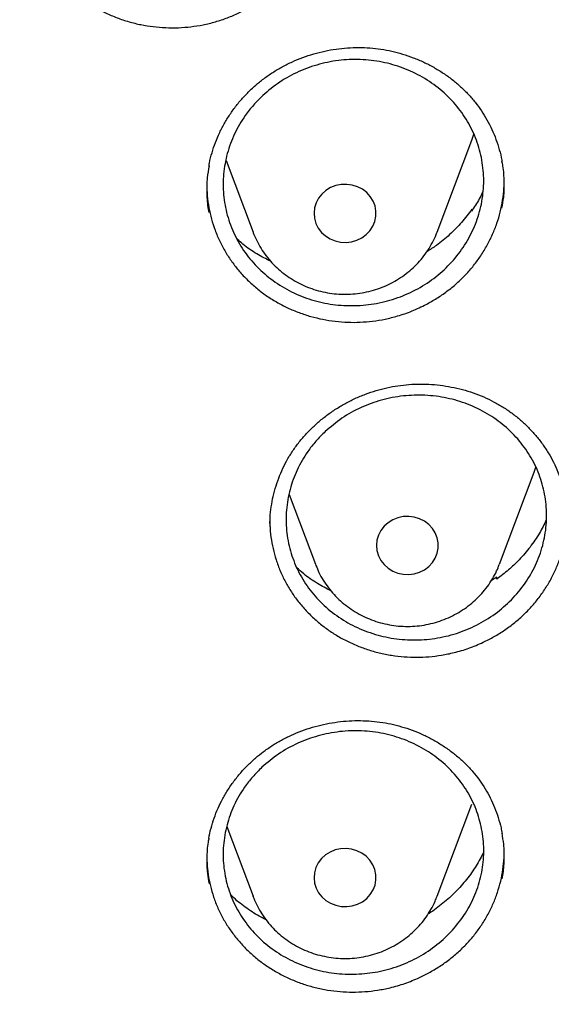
# Model space of a CAD drawing. Header units: millimetres. Extents: x 8 to 1577, y 12 to 2536.
# Tile 88 of 108: x 778 to 785, y 2127 to 2140. Entities that reach past the tile are written whole.
import ezdxf

# ---------------------------------------------------------------- set-up
doc = ezdxf.new("R2010")
doc.units = ezdxf.units.MM

msp = doc.modelspace()

# ---------------------------------------------------------------- linework, layer by layer
at = {"color": 7, "linetype": 'Continuous', "lineweight": 30}
for p, q in [((783.979, 2138.014), (784.006, 2138.091)), ((783.532, 2136.826), (783.979, 2138.014)), ((780.808, 2137.75), (781.156, 2136.826)), ((783.978, 2137.096), (783.982, 2137.122)), ((783.982, 2137.122), (783.986, 2137.108)), ((781.156, 2136.826), (781.16, 2136.815)), ((784.784, 2133.73), (784.806, 2133.793)), ((784.337, 2132.542), (784.784, 2133.73)), ((781.623, 2133.441), (781.961, 2132.542)), ((781.374, 2133.066), (781.373, 2133.043)), ((781.373, 2133.043), (781.374, 2133.022)), ((781.961, 2132.542), (781.967, 2132.525)), ((784.302, 2132.377), (784.233, 2132.334)), ((784.304, 2132.351), (784.302, 2132.377)), ((783.532, 2128.258), (783.979, 2129.447)), ((780.817, 2129.159), (781.156, 2128.258)), ((780.56, 2128.785), (780.56, 2128.763))]:
    msp.add_line(p, q, dxfattribs=at)
at = {"color": 7, "linetype": 'Continuous', "lineweight": 30, "flags": 128}
for points in [[(781.968, 2136.939), (781.998, 2136.878), (782.04, 2136.823), (782.091, 2136.776), (782.151, 2136.739), (782.217, 2136.712), (782.286, 2136.696), (782.358, 2136.692), (782.429, 2136.701), (782.497, 2136.721), (782.561, 2136.752), (782.617, 2136.794), (782.665, 2136.844), (782.703, 2136.901), (782.728, 2136.964), (782.742, 2137.03), (782.743, 2137.097), (782.731, 2137.164), (782.706, 2137.227), (782.67, 2137.285), (782.623, 2137.336), (782.568, 2137.379), (782.505, 2137.411), (782.437, 2137.432), (782.366, 2137.442), (782.294, 2137.44), (782.224, 2137.426), (782.158, 2137.4), (782.098, 2137.363), (782.045, 2137.317), (782.003, 2137.263), (781.971, 2137.203), (781.951, 2137.138), (781.944, 2137.071), (781.95, 2137.004), (781.968, 2136.939)], [(782.749, 2132.784), (782.755, 2132.717), (782.775, 2132.652), (782.806, 2132.591), (782.848, 2132.537), (782.9, 2132.49), (782.959, 2132.453), (783.025, 2132.427), (783.095, 2132.412), (783.167, 2132.409), (783.238, 2132.418), (783.306, 2132.439), (783.369, 2132.47), (783.425, 2132.512), (783.473, 2132.563), (783.509, 2132.621), (783.535, 2132.684), (783.547, 2132.75), (783.547, 2132.817), (783.535, 2132.884), (783.509, 2132.946), (783.473, 2133.004), (783.425, 2133.055), (783.369, 2133.097), (783.306, 2133.129), (783.238, 2133.15), (783.167, 2133.159), (783.095, 2133.156), (783.025, 2133.141), (782.959, 2133.114), (782.9, 2133.077), (782.848, 2133.031), (782.806, 2132.976), (782.775, 2132.916), (782.755, 2132.851), (782.749, 2132.784)], [(781.968, 2128.628), (781.95, 2128.563), (781.944, 2128.496), (781.951, 2128.429), (781.971, 2128.365), (782.003, 2128.304), (782.045, 2128.25), (782.098, 2128.204), (782.158, 2128.168), (782.224, 2128.142), (782.294, 2128.128), (782.366, 2128.125), (782.437, 2128.135), (782.505, 2128.156), (782.568, 2128.189), (782.623, 2128.231), (782.67, 2128.282), (782.706, 2128.34), (782.731, 2128.404), (782.743, 2128.47), (782.742, 2128.537), (782.728, 2128.603), (782.703, 2128.666), (782.665, 2128.723), (782.617, 2128.774), (782.561, 2128.815), (782.497, 2128.846), (782.429, 2128.867), (782.358, 2128.875), (782.286, 2128.871), (782.217, 2128.856), (782.151, 2128.829), (782.091, 2128.791), (782.04, 2128.744), (781.998, 2128.689), (781.968, 2128.628)]]:
    msp.add_lwpolyline(points, dxfattribs=at)
at = {"color": 7, "linetype": 'Continuous', "lineweight": 30}
for points, knots in [([(737.464, 2138.407), (737.467, 2138.43), (737.502, 2138.641), (737.577, 2139.037), (737.69, 2139.596), (737.816, 2140.153), (737.952, 2140.707), (738.099, 2141.259), (738.257, 2141.809), (738.425, 2142.355), (738.605, 2142.899), (738.795, 2143.439), (738.996, 2143.976), (739.207, 2144.509), (739.429, 2145.039), (739.662, 2145.564), (739.904, 2146.086), (740.157, 2146.603), (740.42, 2147.115), (740.694, 2147.623), (740.977, 2148.126), (741.27, 2148.625), (741.573, 2149.118), (741.885, 2149.605), (742.207, 2150.087), (742.539, 2150.564), (742.88, 2151.034), (743.23, 2151.499), (743.589, 2151.957), (743.957, 2152.409), (744.335, 2152.855), (744.72, 2153.294), (745.115, 2153.726), (745.518, 2154.152), (745.929, 2154.57), (746.348, 2154.981), (746.776, 2155.384), (747.211, 2155.781), (747.654, 2156.169), (748.105, 2156.55), (748.563, 2156.923), (749.029, 2157.288), (749.501, 2157.644), (749.981, 2157.993), (750.467, 2158.333), (750.96, 2158.664), (751.46, 2158.987), (751.965, 2159.301), (752.477, 2159.607), (752.995, 2159.903), (753.518, 2160.19), (754.048, 2160.469), (754.582, 2160.738), (755.122, 2160.997), (755.667, 2161.247), (756.216, 2161.488), (756.771, 2161.719), (757.329, 2161.941), (757.892, 2162.152), (758.459, 2162.354), (759.03, 2162.546), (759.605, 2162.728), (760.183, 2162.9), (760.765, 2163.062), (761.349, 2163.214), (761.937, 2163.356), (762.527, 2163.487), (763.12, 2163.609), (763.715, 2163.719), (764.312, 2163.82), (764.911, 2163.91), (765.511, 2163.99), (766.113, 2164.059), (766.717, 2164.118), (767.321, 2164.166), (767.926, 2164.204), (768.532, 2164.231), (769.139, 2164.248), (769.745, 2164.254), (770.352, 2164.25), (770.958, 2164.235), (771.564, 2164.209), (772.169, 2164.174), (772.774, 2164.127), (773.377, 2164.07), (773.98, 2164.003), (774.581, 2163.925), (775.18, 2163.837), (775.777, 2163.738), (776.373, 2163.629), (776.966, 2163.51), (777.556, 2163.38), (778.144, 2163.24), (778.729, 2163.09), (779.312, 2162.93), (779.89, 2162.76), (780.466, 2162.579), (781.037, 2162.389), (781.605, 2162.189), (782.169, 2161.979), (782.728, 2161.759), (783.283, 2161.53), (783.834, 2161.291), (784.38, 2161.042), (784.92, 2160.784), (785.456, 2160.517), (785.986, 2160.241), (786.51, 2159.955), (787.029, 2159.66), (787.542, 2159.356), (788.049, 2159.044), (788.549, 2158.722), (789.043, 2158.392), (789.531, 2158.054), (790.012, 2157.707), (790.485, 2157.352), (790.952, 2156.988), (791.412, 2156.617), (791.864, 2156.238), (792.308, 2155.85), (792.745, 2155.456), (793.174, 2155.053), (793.595, 2154.644), (794.007, 2154.227), (794.412, 2153.803), (794.808, 2153.372), (795.195, 2152.934), (795.574, 2152.49), (795.944, 2152.039), (796.304, 2151.581), (796.656, 2151.118), (796.999, 2150.648), (797.332, 2150.173), (797.656, 2149.692), (797.97, 2149.205), (798.275, 2148.713), (798.569, 2148.216), (798.854, 2147.714), (799.129, 2147.207), (799.394, 2146.695), (799.649, 2146.179), (799.894, 2145.658), (800.128, 2145.133), (800.352, 2144.604), (800.565, 2144.072), (800.768, 2143.536), (800.96, 2142.996), (801.141, 2142.453), (801.312, 2141.907), (801.472, 2141.358), (801.621, 2140.807), (801.759, 2140.253), (801.886, 2139.696), (802.002, 2139.138), (802.086, 2138.696), (802.128, 2138.44), (802.14, 2138.372)], [0, 0, 0, 0, 0.000813, 0.007373, 0.013933, 0.020493, 0.027053, 0.033613, 0.040172, 0.046732, 0.053292, 0.059852, 0.066411, 0.072971, 0.07953, 0.08609, 0.092649, 0.099209, 0.105768, 0.112327, 0.118886, 0.125445, 0.132004, 0.138563, 0.145122, 0.151681, 0.158239, 0.164798, 0.171356, 0.177915, 0.184473, 0.191032, 0.19759, 0.204148, 0.210706, 0.217264, 0.223822, 0.23038, 0.236938, 0.243495, 0.250053, 0.256611, 0.263168, 0.269726, 0.276283, 0.282841, 0.289398, 0.295955, 0.302512, 0.30907, 0.315627, 0.322184, 0.328741, 0.335298, 0.341855, 0.348412, 0.354969, 0.361525, 0.368082, 0.374639, 0.381196, 0.387752, 0.394309, 0.400866, 0.407422, 0.413979, 0.420535, 0.427092, 0.433648, 0.440205, 0.446761, 0.453318, 0.459874, 0.466431, 0.472987, 0.479544, 0.4861, 0.492656, 0.499213, 0.505769, 0.512326, 0.518882, 0.525438, 0.531995, 0.538551, 0.545108, 0.551664, 0.558221, 0.564777, 0.571333, 0.57789, 0.584446, 0.591003, 0.597559, 0.604116, 0.610672, 0.617229, 0.623786, 0.630342, 0.636899, 0.643456, 0.650012, 0.656569, 0.663126, 0.669683, 0.67624, 0.682797, 0.689353, 0.69591, 0.702467, 0.709025, 0.715582, 0.722139, 0.728696, 0.735253, 0.741811, 0.748368, 0.754926, 0.761483, 0.768041, 0.774598, 0.781156, 0.787714, 0.794272, 0.80083, 0.807388, 0.813946, 0.820504, 0.827062, 0.83362, 0.840179, 0.846737, 0.853296, 0.859854, 0.866413, 0.872971, 0.87953, 0.886089, 0.892648, 0.899207, 0.905766, 0.912325, 0.918885, 0.925444, 0.932003, 0.938563, 0.945122, 0.951682, 0.958241, 0.964801, 0.971361, 0.977921, 0.984481, 0.99104, 0.9976, 1, 1, 1, 1]), ([(778.215, 2141.261), (778.216, 2141.212), (778.219, 2141.11), (778.24, 2140.958), (778.273, 2140.808), (778.32, 2140.662), (778.379, 2140.521), (778.452, 2140.383), (778.536, 2140.252), (778.631, 2140.13), (778.737, 2140.016), (778.853, 2139.909), (778.979, 2139.813), (779.112, 2139.727), (779.252, 2139.653), (779.4, 2139.589), (779.553, 2139.538), (779.709, 2139.5), (779.868, 2139.474), (780.03, 2139.461), (780.193, 2139.461), (780.354, 2139.473), (780.513, 2139.499), (780.671, 2139.537), (780.826, 2139.588), (780.974, 2139.651), (781.116, 2139.725), (781.253, 2139.811), (781.391, 2139.915), (781.529, 2140.039), (781.614, 2140.138), (781.657, 2140.188)], [0, 0, 0, 0, 0.03273, 0.067184, 0.101639, 0.135024, 0.168408, 0.202756, 0.237103, 0.270526, 0.30395, 0.338334, 0.372717, 0.406213, 0.43971, 0.474182, 0.508654, 0.542096, 0.575538, 0.609949, 0.64436, 0.677825, 0.711292, 0.74573, 0.780168, 0.813622, 0.847077, 0.881502, 0.915927, 0.957735, 1, 1, 1, 1]), ([(781.238, 2138.762), (781.257, 2138.776), (781.312, 2138.82), (781.41, 2138.887), (781.534, 2138.96), (781.663, 2139.025), (781.799, 2139.08), (781.939, 2139.126), (782.082, 2139.163), (782.227, 2139.189), (782.374, 2139.204), (782.52, 2139.209), (782.665, 2139.203), (782.808, 2139.187), (782.949, 2139.161), (783.088, 2139.124), (783.225, 2139.077), (783.36, 2139.02), (783.489, 2138.953), (783.612, 2138.878), (783.729, 2138.794), (783.836, 2138.703), (783.935, 2138.606), (784.025, 2138.502), (784.105, 2138.391), (784.178, 2138.274), (784.241, 2138.15), (784.294, 2138.022), (784.336, 2137.889), (784.362, 2137.793), (784.369, 2137.741), (784.37, 2137.735)], [0, 0, 0, 0, 0.017838, 0.053353, 0.089077, 0.125091, 0.161347, 0.197771, 0.234277, 0.270744, 0.307065, 0.343155, 0.378944, 0.41434, 0.449793, 0.48575, 0.52211, 0.558751, 0.595531, 0.632275, 0.668811, 0.705014, 0.740789, 0.776193, 0.81184, 0.847954, 0.884413, 0.921127, 0.957993, 0.994895, 1, 1, 1, 1]), ([(781.282, 2138.588), (781.353, 2138.648), (781.495, 2138.768), (781.745, 2138.903), (782.012, 2138.998), (782.292, 2139.051), (782.577, 2139.057), (782.858, 2139.019), (783.128, 2138.936), (783.378, 2138.812), (783.602, 2138.649), (783.794, 2138.454), (783.947, 2138.229), (784.058, 2137.983), (784.123, 2137.723), (784.142, 2137.455), (784.111, 2137.187), (784.035, 2136.928), (783.912, 2136.683), (783.749, 2136.461), (783.549, 2136.267), (783.318, 2136.107), (783.061, 2135.986), (782.788, 2135.906), (782.505, 2135.872), (782.221, 2135.881), (781.943, 2135.937), (781.68, 2136.035), (781.439, 2136.175), (781.226, 2136.35), (781.048, 2136.558), (780.91, 2136.791), (780.817, 2137.043), (780.768, 2137.307), (780.769, 2137.576), (780.816, 2137.841), (780.911, 2138.096), (781.032, 2138.303), (781.159, 2138.466), (781.241, 2138.548), (781.282, 2138.588)], [0, 0, 0, 0, 0.026858, 0.053715, 0.080573, 0.107431, 0.13429, 0.161148, 0.188003, 0.214858, 0.241705, 0.268553, 0.295392, 0.322231, 0.349065, 0.375899, 0.402734, 0.429568, 0.456408, 0.483248, 0.510097, 0.536945, 0.563801, 0.590656, 0.617515, 0.644374, 0.671231, 0.698087, 0.724937, 0.751787, 0.778628, 0.80547, 0.832305, 0.85914, 0.885974, 0.912808, 0.939646, 0.966484, 0.983242, 1, 1, 1, 1]), ([(780.587, 2137.675), (780.589, 2137.689), (780.598, 2137.748), (780.626, 2137.85), (780.669, 2137.982), (780.725, 2138.111), (780.79, 2138.237), (780.866, 2138.358), (780.951, 2138.474), (781.044, 2138.582), (781.14, 2138.679), (781.208, 2138.736), (781.238, 2138.762)], [0, 0, 0, 0, 0.032941, 0.141009, 0.250021, 0.359751, 0.469925, 0.580239, 0.690296, 0.799834, 0.908646, 1, 1, 1, 1]), ([(784.369, 2137.133), (784.378, 2137.18), (784.398, 2137.293), (784.401, 2137.476), (784.392, 2137.633), (784.374, 2137.719), (784.369, 2137.739)], [0, 0, 0, 0, 0.230855, 0.565181, 0.900576, 1, 1, 1, 1]), ([(780.588, 2137.679), (780.579, 2137.629), (780.559, 2137.511), (780.557, 2137.324), (780.566, 2137.172), (780.584, 2137.091), (780.587, 2137.077)], [0, 0, 0, 0, 0.251504, 0.589716, 0.926822, 1, 1, 1, 1]), ([(780.559, 2137.446), (780.56, 2137.395), (780.563, 2137.293), (780.584, 2137.142), (780.618, 2136.994), (780.665, 2136.849), (780.725, 2136.707), (780.797, 2136.571), (780.882, 2136.442), (780.977, 2136.32), (781.084, 2136.206), (781.201, 2136.1), (781.326, 2136.006), (781.459, 2135.922), (781.601, 2135.848), (781.749, 2135.786), (781.901, 2135.736), (782.056, 2135.699), (782.217, 2135.673), (782.379, 2135.661), (782.54, 2135.662), (782.701, 2135.676), (782.862, 2135.702), (783.033, 2135.745), (783.211, 2135.805), (783.331, 2135.864), (783.391, 2135.893)], [0, 0, 0, 0, 0.040512, 0.081853, 0.122081, 0.16231, 0.203694, 0.245077, 0.285391, 0.325705, 0.367193, 0.408682, 0.448928, 0.489174, 0.530586, 0.571998, 0.612272, 0.652546, 0.693989, 0.735433, 0.775693, 0.815954, 0.857382, 0.89881, 0.94913, 1, 1, 1, 1]), ([(783.391, 2135.893), (783.437, 2135.919), (783.53, 2135.97), (783.662, 2136.062), (783.787, 2136.164), (783.902, 2136.275), (784.005, 2136.394), (784.098, 2136.52), (784.18, 2136.655), (784.25, 2136.795), (784.306, 2136.939), (784.35, 2137.086), (784.38, 2137.238), (784.397, 2137.377), (784.397, 2137.466), (784.398, 2137.502)], [0, 0, 0, 0, 0.07772, 0.155443, 0.235433, 0.315423, 0.392901, 0.470382, 0.550129, 0.629876, 0.707174, 0.784472, 0.864029, 0.943585, 1, 1, 1, 1]), ([(784.121, 2137.345), (784.107, 2137.315), (784.066, 2137.228), (784.012, 2137.148), (783.978, 2137.096)], [0, 0, 0, 0, 0.35224, 1, 1, 1, 1]), ([(783.982, 2137.122), (783.939, 2137.064), (783.851, 2136.948), (783.696, 2136.792), (783.545, 2136.665), (783.441, 2136.6), (783.399, 2136.573)], [0, 0, 0, 0, 0.2726701, 0.5461989, 0.8188681, 1, 1, 1, 1]), ([(781.16, 2136.815), (781.17, 2136.79), (781.195, 2136.73), (781.244, 2136.639), (781.307, 2136.542), (781.38, 2136.451), (781.461, 2136.367), (781.551, 2136.291), (781.647, 2136.224), (781.75, 2136.165), (781.858, 2136.116), (781.97, 2136.077), (782.086, 2136.048), (782.204, 2136.03), (782.324, 2136.022), (782.444, 2136.026), (782.563, 2136.041), (782.681, 2136.066), (782.795, 2136.102), (782.906, 2136.149), (783.011, 2136.205), (783.11, 2136.271), (783.202, 2136.345), (783.287, 2136.428), (783.363, 2136.518), (783.43, 2136.614), (783.485, 2136.716), (783.519, 2136.787), (783.531, 2136.824), (783.532, 2136.825)], [0, 0, 0, 0, 0.026442, 0.064828, 0.103249, 0.141738, 0.180304, 0.218954, 0.257691, 0.296513, 0.335418, 0.374399, 0.413449, 0.452559, 0.491719, 0.530918, 0.570143, 0.609378, 0.648611, 0.687828, 0.727015, 0.766156, 0.805239, 0.844252, 0.883183, 0.922025, 0.960774, 0.99943, 1, 1, 1, 1]), ([(781.385, 2136.449), (781.324, 2136.48), (781.198, 2136.545), (781.054, 2136.643), (780.977, 2136.713), (780.953, 2136.735)], [0, 0, 0, 0, 0.391674, 0.811772, 1, 1, 1, 1]), ([(734.948, 2136.189), (734.945, 2136.154), (734.941, 2136.083), (734.934, 2135.955), (734.926, 2135.806), (734.915, 2135.639), (734.905, 2135.455), (734.894, 2135.213), (734.882, 2134.906), (734.872, 2134.542), (734.866, 2134.159), (734.865, 2133.76), (734.87, 2133.333), (734.883, 2132.805), (734.91, 2132.185), (734.958, 2131.482), (735.021, 2130.778), (735.1, 2130.077), (735.204, 2129.319), (735.336, 2128.504), (735.503, 2127.633), (735.66, 2126.922), (735.795, 2126.366), (735.898, 2125.966), (736.002, 2125.581), (736.104, 2125.223), (736.199, 2124.901), (736.286, 2124.618), (736.364, 2124.372), (736.432, 2124.164), (736.489, 2123.993), (736.532, 2123.865), (736.566, 2123.767), (736.595, 2123.681), (736.63, 2123.582), (736.672, 2123.463), (736.726, 2123.313), (736.792, 2123.129), (736.874, 2122.91), (736.968, 2122.662), (737.077, 2122.385), (737.198, 2122.084), (737.328, 2121.77), (737.542, 2121.271), (737.844, 2120.604), (738.27, 2119.731), (738.74, 2118.841), (739.255, 2117.935), (739.785, 2117.071), (740.33, 2116.239), (740.892, 2115.436), (741.479, 2114.647), (742.048, 2113.927), (742.601, 2113.266), (743.139, 2112.652), (743.714, 2112.029), (744.25, 2111.477), (744.736, 2110.997), (745.164, 2110.59), (745.61, 2110.18), (746.071, 2109.772), (746.505, 2109.401), (746.895, 2109.079), (747.227, 2108.812), (747.532, 2108.572), (747.809, 2108.359), (748.031, 2108.191), (748.204, 2108.063), (748.333, 2107.968), (748.451, 2107.883), (748.556, 2107.807), (748.646, 2107.742), (748.718, 2107.69), (748.778, 2107.648), (748.845, 2107.601), (748.937, 2107.536), (749.066, 2107.446), (749.226, 2107.336), (749.419, 2107.204), (749.773, 2106.967), (750.287, 2106.634), (750.961, 2106.217), (751.659, 2105.807), (752.382, 2105.405), (753.13, 2105.011), (753.903, 2104.628), (754.694, 2104.259), (755.572, 2103.876), (756.529, 2103.489), (757.562, 2103.109), (758.587, 2102.766), (759.603, 2102.459), (760.609, 2102.186), (761.608, 2101.946), (762.661, 2101.722), (763.775, 2101.52), (764.951, 2101.346), (766.133, 2101.209), (767.319, 2101.11), (768.508, 2101.049), (769.699, 2101.026), (770.89, 2101.043), (772.079, 2101.097), (773.266, 2101.19), (774.45, 2101.32), (775.63, 2101.489), (776.752, 2101.686), (777.816, 2101.906), (778.822, 2102.144), (779.825, 2102.411), (780.824, 2102.707), (781.822, 2103.034), (782.825, 2103.396), (783.832, 2103.794), (784.842, 2104.229), (785.854, 2104.702), (786.873, 2105.218), (787.7, 2105.671), (788.329, 2106.036), (788.749, 2106.287), (789.134, 2106.525), (789.484, 2106.747), (789.8, 2106.952), (790.082, 2107.139), (790.311, 2107.294), (790.494, 2107.42), (790.634, 2107.517), (790.755, 2107.602), (790.858, 2107.675), (790.96, 2107.748), (791.077, 2107.831), (791.215, 2107.932), (791.375, 2108.049), (791.552, 2108.181), (791.746, 2108.327), (791.951, 2108.484), (792.163, 2108.648), (792.468, 2108.889), (792.872, 2109.216), (793.378, 2109.642), (793.905, 2110.104), (794.451, 2110.605), (794.957, 2111.089), (795.417, 2111.548), (795.821, 2111.965), (796.209, 2112.38), (796.573, 2112.782), (796.945, 2113.207), (797.321, 2113.652), (797.695, 2114.111), (798.022, 2114.527), (798.308, 2114.902), (798.556, 2115.236), (798.782, 2115.549), (799.001, 2115.858), (799.225, 2116.183), (799.473, 2116.552), (799.743, 2116.968), (800.036, 2117.433), (800.342, 2117.942), (800.636, 2118.45), (800.916, 2118.954), (801.177, 2119.445), (801.432, 2119.946), (801.688, 2120.47), (801.932, 2120.995), (802.163, 2121.517), (802.366, 2122), (802.545, 2122.444), (802.701, 2122.848), (802.816, 2123.157), (802.894, 2123.373), (802.94, 2123.503), (802.977, 2123.607), (803.004, 2123.686), (803.033, 2123.768), (803.069, 2123.874), (803.12, 2124.025), (803.185, 2124.221), (803.26, 2124.455), (803.343, 2124.719), (803.428, 2124.999), (803.515, 2125.295), (803.612, 2125.638), (803.718, 2126.032), (803.832, 2126.481), (803.945, 2126.957), (804.056, 2127.46), (804.164, 2127.99), (804.267, 2128.545), (804.376, 2129.205), (804.483, 2129.95), (804.576, 2130.763), (804.646, 2131.546), (804.694, 2132.297), (804.723, 2133.016), (804.733, 2133.602), (804.733, 2134.061), (804.729, 2134.401), (804.721, 2134.728), (804.712, 2135.036), (804.7, 2135.319), (804.688, 2135.574), (804.676, 2135.802), (804.663, 2136.003), (804.654, 2136.13), (804.65, 2136.189)], [0, 0, 0, 0, 0.000951, 0.00193, 0.003328, 0.0049, 0.006614, 0.008465, 0.01165, 0.015173, 0.018603, 0.022302, 0.026271, 0.030509, 0.036989, 0.043561, 0.050115, 0.056651, 0.063169, 0.071401, 0.079604, 0.087778, 0.091621, 0.095458, 0.099235, 0.102688, 0.105783, 0.108519, 0.110898, 0.112918, 0.11458, 0.115884, 0.116657, 0.117432, 0.118391, 0.119554, 0.120933, 0.122798, 0.124952, 0.127395, 0.130128, 0.13315, 0.136343, 0.139513, 0.1481, 0.156497, 0.166243, 0.175718, 0.185047, 0.193958, 0.202873, 0.211793, 0.220718, 0.227824, 0.235201, 0.242853, 0.250781, 0.255987, 0.261306, 0.266737, 0.272281, 0.277905, 0.282062, 0.285874, 0.289343, 0.292468, 0.295248, 0.296812, 0.298241, 0.299536, 0.300697, 0.301712, 0.302507, 0.303069, 0.303658, 0.304707, 0.3061, 0.307838, 0.30992, 0.312347, 0.319228, 0.326269, 0.333457, 0.340794, 0.348277, 0.355908, 0.363677, 0.371402, 0.381272, 0.390959, 0.400463, 0.409783, 0.418921, 0.427883, 0.436799, 0.4472, 0.4576, 0.468001, 0.478401, 0.488802, 0.499203, 0.509604, 0.520005, 0.530406, 0.540808, 0.55122, 0.561686, 0.570704, 0.579764, 0.588867, 0.598013, 0.607204, 0.616566, 0.626167, 0.635808, 0.645677, 0.655777, 0.666106, 0.670763, 0.675124, 0.679149, 0.682837, 0.68619, 0.689206, 0.691885, 0.69359, 0.695124, 0.696449, 0.697537, 0.698523, 0.699796, 0.701381, 0.703106, 0.705092, 0.707309, 0.709623, 0.712016, 0.714488, 0.720052, 0.725978, 0.732267, 0.73892, 0.745936, 0.751158, 0.756489, 0.761619, 0.766517, 0.771183, 0.776942, 0.782303, 0.787264, 0.791358, 0.795133, 0.798591, 0.801865, 0.805448, 0.809387, 0.813991, 0.819, 0.824416, 0.830237, 0.835096, 0.840205, 0.845497, 0.850563, 0.856213, 0.861446, 0.866264, 0.870667, 0.874654, 0.878225, 0.87975, 0.881022, 0.882033, 0.882781, 0.88336, 0.884423, 0.885889, 0.887759, 0.890142, 0.892694, 0.895394, 0.898243, 0.90124, 0.905279, 0.90956, 0.914083, 0.918848, 0.923854, 0.929103, 0.934544, 0.942438, 0.950028, 0.957314, 0.964297, 0.970976, 0.977351, 0.980594, 0.983753, 0.986827, 0.989704, 0.992312, 0.994612, 0.996657, 0.998451, 1, 1, 1, 1]), ([(781.375, 2133.065), (781.375, 2133.092), (781.376, 2133.164), (781.39, 2133.282), (781.415, 2133.418), (781.451, 2133.552), (781.498, 2133.684), (781.555, 2133.812), (781.623, 2133.934), (781.699, 2134.051), (781.784, 2134.16), (781.879, 2134.264), (781.982, 2134.362), (782.093, 2134.453), (782.213, 2134.537), (782.339, 2134.613), (782.47, 2134.68), (782.606, 2134.737), (782.744, 2134.784), (782.884, 2134.82), (783.026, 2134.846), (783.169, 2134.862), (783.315, 2134.867), (783.461, 2134.863), (783.607, 2134.848), (783.752, 2134.822), (783.895, 2134.787), (784.033, 2134.741), (784.167, 2134.687), (784.294, 2134.623), (784.415, 2134.55), (784.529, 2134.469), (784.636, 2134.38), (784.736, 2134.282), (784.829, 2134.178), (784.912, 2134.066), (784.987, 2133.949), (785.052, 2133.826), (785.106, 2133.7), (785.149, 2133.57), (785.175, 2133.473), (785.183, 2133.419), (785.184, 2133.41)], [0, 0, 0, 0, 0.015035, 0.041036, 0.067155, 0.093323, 0.119446, 0.145448, 0.171267, 0.196843, 0.222123, 0.247393, 0.272997, 0.298871, 0.324932, 0.35108, 0.37719, 0.403141, 0.42884, 0.454218, 0.479308, 0.504517, 0.530023, 0.555754, 0.581649, 0.60764, 0.633647, 0.659582, 0.685387, 0.711021, 0.736458, 0.761765, 0.787293, 0.813013, 0.838892, 0.864885, 0.890941, 0.916995, 0.942987, 0.968876, 0.994632, 1, 1, 1, 1]), ([(782.088, 2134.254), (782.158, 2134.313), (782.299, 2134.433), (782.546, 2134.568), (782.814, 2134.666), (783.093, 2134.719), (783.379, 2134.728), (783.659, 2134.693), (783.93, 2134.612), (784.181, 2134.491), (784.407, 2134.33), (784.599, 2134.138), (784.755, 2133.915), (784.867, 2133.672), (784.934, 2133.412), (784.954, 2133.147), (784.925, 2132.88), (784.85, 2132.622), (784.729, 2132.377), (784.568, 2132.156), (784.368, 2131.961), (784.139, 2131.801), (783.883, 2131.678), (783.612, 2131.597), (783.328, 2131.56), (783.045, 2131.568), (782.765, 2131.621), (782.502, 2131.717), (782.259, 2131.854), (782.046, 2132.026), (781.866, 2132.232), (781.727, 2132.462), (781.631, 2132.713), (781.582, 2132.974), (781.58, 2133.243), (781.626, 2133.506), (781.719, 2133.761), (781.838, 2133.968), (781.965, 2134.132), (782.047, 2134.213), (782.088, 2134.254)], [0, 0, 0, 0, 0.026468, 0.053704, 0.080172, 0.107407, 0.13388, 0.161121, 0.187596, 0.214839, 0.24131, 0.26855, 0.295013, 0.322245, 0.348701, 0.375924, 0.402375, 0.429593, 0.456044, 0.483262, 0.509718, 0.536941, 0.563405, 0.590637, 0.617108, 0.644348, 0.670823, 0.698065, 0.724538, 0.751779, 0.778246, 0.80548, 0.831938, 0.859164, 0.885615, 0.912835, 0.939285, 0.966502, 0.983158, 1, 1, 1, 1]), ([(784.127, 2131.535), (784.175, 2131.559), (784.27, 2131.606), (784.406, 2131.692), (784.536, 2131.788), (784.656, 2131.894), (784.765, 2132.008), (784.864, 2132.13), (784.952, 2132.26), (785.028, 2132.397), (785.091, 2132.537), (785.142, 2132.682), (785.18, 2132.831), (785.203, 2132.983), (785.213, 2133.098), (785.212, 2133.161), (785.211, 2133.175)], [0, 0, 0, 0, 0.07464, 0.149282, 0.226106, 0.302928, 0.377283, 0.45164, 0.528173, 0.604705, 0.678882, 0.753059, 0.829403, 0.905746, 0.979741, 1, 1, 1, 1]), ([(781.374, 2133.114), (781.374, 2133.091), (781.373, 2133.016), (781.386, 2132.892), (781.412, 2132.744), (781.452, 2132.598), (781.505, 2132.454), (781.571, 2132.315), (781.649, 2132.184), (781.738, 2132.059), (781.84, 2131.941), (781.952, 2131.831), (782.072, 2131.732), (782.201, 2131.643), (782.338, 2131.564), (782.483, 2131.496), (782.632, 2131.44), (782.786, 2131.396), (782.945, 2131.365), (783.106, 2131.346), (783.267, 2131.34), (783.428, 2131.347), (783.59, 2131.367), (783.763, 2131.402), (783.944, 2131.455), (784.066, 2131.508), (784.127, 2131.535)], [0, 0, 0, 0, 0.019086, 0.061333, 0.102451, 0.143569, 0.185869, 0.228167, 0.269383, 0.310599, 0.353014, 0.39543, 0.436585, 0.477739, 0.520086, 0.562432, 0.603618, 0.644804, 0.687186, 0.729568, 0.770736, 0.811905, 0.854268, 0.89663, 0.948034, 1, 1, 1, 1]), ([(784.942, 2133.113), (784.914, 2133.055), (784.854, 2132.934), (784.735, 2132.762), (784.6, 2132.604), (784.456, 2132.465), (784.355, 2132.389), (784.304, 2132.351)], [0, 0, 0, 0, 0.193553, 0.410456, 0.626668, 0.813334, 1, 1, 1, 1]), ([(782.164, 2132.197), (782.104, 2132.228), (781.98, 2132.293), (781.832, 2132.396), (781.751, 2132.471), (781.722, 2132.497)], [0, 0, 0, 0, 0.3740534, 0.7785136, 1, 1, 1, 1]), ([(781.968, 2132.525), (781.981, 2132.495), (782.008, 2132.43), (782.061, 2132.334), (782.127, 2132.238), (782.201, 2132.149), (782.284, 2132.067), (782.375, 2131.993), (782.473, 2131.927), (782.577, 2131.87), (782.686, 2131.823), (782.799, 2131.786), (782.916, 2131.759), (783.034, 2131.743), (783.154, 2131.738), (783.274, 2131.744), (783.393, 2131.761), (783.51, 2131.789), (783.624, 2131.827), (783.733, 2131.876), (783.837, 2131.934), (783.935, 2132.002), (784.026, 2132.078), (784.109, 2132.162), (784.183, 2132.253), (784.247, 2132.351), (784.299, 2132.446), (784.324, 2132.51), (784.335, 2132.538)], [0, 0, 0, 0, 0.032275, 0.070783, 0.10935, 0.147987, 0.186703, 0.225504, 0.264392, 0.303365, 0.34242, 0.381551, 0.420749, 0.460005, 0.499309, 0.538649, 0.578012, 0.617383, 0.656749, 0.696096, 0.735409, 0.774674, 0.813878, 0.853008, 0.892055, 0.931011, 0.969874, 1, 1, 1, 1]), ([(781.313, 2130.14), (781.332, 2130.154), (781.39, 2130.195), (781.491, 2130.257), (781.618, 2130.323), (781.751, 2130.381), (781.889, 2130.43), (782.031, 2130.469), (782.176, 2130.498), (782.322, 2130.517), (782.469, 2130.526), (782.615, 2130.524), (782.759, 2130.512), (782.901, 2130.49), (783.04, 2130.457), (783.177, 2130.415), (783.312, 2130.362), (783.442, 2130.3), (783.568, 2130.228), (783.687, 2130.148), (783.799, 2130.061), (783.902, 2129.966), (783.995, 2129.866), (784.079, 2129.759), (784.154, 2129.646), (784.22, 2129.527), (784.276, 2129.403), (784.322, 2129.274), (784.354, 2129.162), (784.366, 2129.093), (784.37, 2129.07)], [0, 0, 0, 0, 0.018256, 0.054544, 0.091047, 0.12785, 0.164902, 0.202132, 0.239448, 0.276731, 0.313867, 0.350771, 0.38737, 0.423568, 0.459828, 0.496606, 0.533803, 0.571292, 0.608929, 0.646538, 0.683942, 0.721012, 0.757654, 0.793919, 0.830429, 0.867428, 0.904783, 0.942403, 0.980179, 1, 1, 1, 1]), ([(781.271, 2129.923), (781.341, 2129.982), (781.482, 2130.102), (781.729, 2130.237), (781.996, 2130.335), (782.274, 2130.389), (782.56, 2130.399), (782.841, 2130.364), (783.112, 2130.285), (783.363, 2130.165), (783.59, 2130.006), (783.783, 2129.815), (783.94, 2129.594), (784.053, 2129.353), (784.121, 2129.095), (784.142, 2128.832), (784.115, 2128.565), (784.041, 2128.309), (783.921, 2128.065), (783.76, 2127.845), (783.561, 2127.65), (783.333, 2127.49), (783.077, 2127.367), (782.806, 2127.286), (782.522, 2127.249), (782.239, 2127.256), (781.959, 2127.307), (781.696, 2127.402), (781.452, 2127.537), (781.238, 2127.708), (781.058, 2127.912), (780.918, 2128.14), (780.82, 2128.39), (780.77, 2128.649), (780.767, 2128.916), (780.812, 2129.178), (780.904, 2129.432), (781.023, 2129.638), (781.149, 2129.801), (781.23, 2129.882), (781.271, 2129.923)], [0, 0, 0, 0, 0.02646, 0.053687, 0.080147, 0.107373, 0.13384, 0.161073, 0.187546, 0.214787, 0.241262, 0.268505, 0.294976, 0.322216, 0.34868, 0.375912, 0.402368, 0.429592, 0.456043, 0.483261, 0.509712, 0.536929, 0.563385, 0.590608, 0.617072, 0.644303, 0.670774, 0.698013, 0.724488, 0.751731, 0.778204, 0.805445, 0.831912, 0.859147, 0.885605, 0.912831, 0.939283, 0.966503, 0.983158, 1, 1, 1, 1]), ([(780.584, 2129.002), (780.584, 2129.003), (780.59, 2129.048), (780.613, 2129.136), (780.652, 2129.266), (780.703, 2129.394), (780.764, 2129.519), (780.836, 2129.64), (780.918, 2129.757), (781.008, 2129.867), (781.107, 2129.97), (781.209, 2130.062), (781.28, 2130.115), (781.313, 2130.14)], [0, 0, 0, 0, 0.001908, 0.101122, 0.201343, 0.30242, 0.404144, 0.506267, 0.608503, 0.710493, 0.811993, 0.912813, 1, 1, 1, 1]), ([(784.37, 2128.482), (784.374, 2128.497), (784.392, 2128.578), (784.4, 2128.728), (784.398, 2128.911), (784.378, 2129.026), (784.37, 2129.074)], [0, 0, 0, 0, 0.07696, 0.414497, 0.753115, 1, 1, 1, 1]), ([(780.587, 2129.006), (780.583, 2128.989), (780.565, 2128.905), (780.557, 2128.753), (780.56, 2128.574), (780.58, 2128.464), (780.588, 2128.42)], [0, 0, 0, 0, 0.0879442, 0.4316493, 0.7742307, 1, 1, 1, 1]), ([(783.303, 2127.209), (783.35, 2127.232), (783.446, 2127.279), (783.582, 2127.363), (783.712, 2127.458), (783.833, 2127.562), (783.943, 2127.675), (784.043, 2127.795), (784.132, 2127.924), (784.209, 2128.06), (784.273, 2128.199), (784.325, 2128.342), (784.364, 2128.49), (784.388, 2128.641), (784.399, 2128.759), (784.398, 2128.826), (784.397, 2128.844)], [0, 0, 0, 0, 0.074177, 0.148357, 0.224703, 0.301048, 0.37496, 0.448874, 0.52495, 0.601026, 0.674767, 0.748507, 0.824401, 0.900294, 0.973872, 1, 1, 1, 1]), ([(784.134, 2128.83), (784.103, 2128.77), (784.039, 2128.647), (783.916, 2128.475), (783.773, 2128.311), (783.609, 2128.166), (783.489, 2128.073), (783.42, 2128.033), (783.416, 2128.031)], [0, 0, 0, 0, 0.188848, 0.388394, 0.587305, 0.786202, 0.985733, 1, 1, 1, 1]), ([(780.561, 2128.718), (780.563, 2128.67), (780.569, 2128.573), (780.596, 2128.429), (780.634, 2128.283), (780.686, 2128.14), (780.751, 2128.002), (780.828, 2127.871), (780.917, 2127.746), (781.017, 2127.628), (781.128, 2127.518), (781.248, 2127.419), (781.376, 2127.329), (781.513, 2127.249), (781.658, 2127.181), (781.806, 2127.124), (781.96, 2127.08), (782.119, 2127.047), (782.28, 2127.028), (782.441, 2127.021), (782.602, 2127.027), (782.764, 2127.045), (782.937, 2127.079), (783.119, 2127.131), (783.241, 2127.183), (783.303, 2127.209)], [0, 0, 0, 0, 0.040182, 0.08222, 0.124259, 0.167505, 0.210749, 0.252896, 0.295044, 0.338418, 0.381793, 0.42388, 0.465967, 0.509274, 0.55258, 0.594696, 0.636812, 0.680152, 0.723492, 0.76558, 0.807668, 0.850977, 0.894286, 0.946856, 1, 1, 1, 1]), ([(737.769, 2128.41), (737.784, 2128.326), (737.833, 2128.056), (737.926, 2127.601), (738.05, 2127.046), (738.185, 2126.493), (738.33, 2125.942), (738.487, 2125.394), (738.654, 2124.849), (738.832, 2124.307), (739.021, 2123.768), (739.221, 2123.233), (739.431, 2122.701), (739.652, 2122.173), (739.883, 2121.649), (740.124, 2121.129), (740.376, 2120.613), (740.638, 2120.102), (740.91, 2119.595), (741.191, 2119.093), (741.483, 2118.597), (741.785, 2118.105), (742.096, 2117.619), (742.417, 2117.138), (742.747, 2116.663), (743.087, 2116.194), (743.436, 2115.731), (743.794, 2115.273), (744.161, 2114.823), (744.537, 2114.379), (744.922, 2113.941), (745.315, 2113.51), (745.717, 2113.086), (746.127, 2112.67), (746.545, 2112.26), (746.971, 2111.858), (747.405, 2111.463), (747.847, 2111.076), (748.297, 2110.697), (748.754, 2110.326), (749.218, 2109.962), (749.689, 2109.607), (750.167, 2109.26), (750.653, 2108.922), (751.144, 2108.592), (751.642, 2108.271), (752.147, 2107.958), (752.657, 2107.654), (753.174, 2107.36), (753.696, 2107.074), (754.224, 2106.798), (754.757, 2106.53), (755.296, 2106.273), (755.839, 2106.024), (756.387, 2105.785), (756.94, 2105.556), (757.497, 2105.336), (758.059, 2105.127), (758.625, 2104.927), (759.194, 2104.736), (759.767, 2104.556), (760.344, 2104.386), (760.924, 2104.226), (761.507, 2104.076), (762.093, 2103.937), (762.681, 2103.807), (763.272, 2103.688), (763.866, 2103.58), (764.461, 2103.481), (765.058, 2103.393), (765.657, 2103.316), (766.257, 2103.249), (766.858, 2103.192), (767.461, 2103.146), (768.064, 2103.11), (768.668, 2103.085), (769.272, 2103.071), (769.877, 2103.067), (770.481, 2103.074), (771.085, 2103.091), (771.689, 2103.119), (772.292, 2103.157), (772.894, 2103.206), (773.495, 2103.265), (774.095, 2103.335), (774.694, 2103.415), (775.29, 2103.506), (775.885, 2103.607), (776.478, 2103.718), (777.068, 2103.84), (777.656, 2103.972), (778.241, 2104.114), (778.823, 2104.266), (779.403, 2104.429), (779.978, 2104.602), (780.551, 2104.784), (781.119, 2104.977), (781.684, 2105.18), (782.244, 2105.392), (782.801, 2105.614), (783.352, 2105.846), (783.899, 2106.087), (784.441, 2106.338), (784.979, 2106.598), (785.51, 2106.868), (786.037, 2107.147), (786.558, 2107.435), (787.073, 2107.732), (787.582, 2108.038), (788.084, 2108.353), (788.581, 2108.676), (789.071, 2109.008), (789.554, 2109.349), (790.031, 2109.698), (790.5, 2110.055), (790.963, 2110.42), (791.418, 2110.794), (791.865, 2111.175), (792.305, 2111.564), (792.738, 2111.961), (793.162, 2112.365), (793.578, 2112.776), (793.986, 2113.195), (794.385, 2113.621), (794.776, 2114.053), (795.159, 2114.493), (795.533, 2114.938), (795.897, 2115.391), (796.253, 2115.849), (796.6, 2116.314), (796.937, 2116.785), (797.265, 2117.262), (797.583, 2117.744), (797.892, 2118.231), (798.191, 2118.724), (798.48, 2119.223), (798.76, 2119.726), (799.029, 2120.233), (799.288, 2120.746), (799.537, 2121.263), (799.776, 2121.784), (800.004, 2122.309), (800.222, 2122.838), (800.43, 2123.371), (800.626, 2123.907), (800.813, 2124.447), (800.988, 2124.99), (801.153, 2125.536), (801.306, 2126.084), (801.449, 2126.636), (801.581, 2127.189), (801.702, 2127.745), (801.792, 2128.194), (801.838, 2128.458), (801.852, 2128.536)], [0, 0, 0, 0, 0.002978, 0.009604, 0.01623, 0.022856, 0.029483, 0.036109, 0.042735, 0.049362, 0.055988, 0.062615, 0.069242, 0.075868, 0.082495, 0.089122, 0.095749, 0.102376, 0.109003, 0.11563, 0.122257, 0.128884, 0.135512, 0.142139, 0.148766, 0.155394, 0.162021, 0.168649, 0.175277, 0.181905, 0.188533, 0.195161, 0.201789, 0.208417, 0.215045, 0.221673, 0.228302, 0.23493, 0.241558, 0.248187, 0.254816, 0.261444, 0.268073, 0.274702, 0.281331, 0.287959, 0.294588, 0.301217, 0.307846, 0.314476, 0.321105, 0.327734, 0.334363, 0.340993, 0.347622, 0.354251, 0.360881, 0.36751, 0.37414, 0.380769, 0.387399, 0.394028, 0.400658, 0.407287, 0.413917, 0.420547, 0.427177, 0.433806, 0.440436, 0.447066, 0.453696, 0.460325, 0.466955, 0.473585, 0.480215, 0.486845, 0.493474, 0.500104, 0.506734, 0.513364, 0.519994, 0.526624, 0.533254, 0.539883, 0.546513, 0.553143, 0.559773, 0.566403, 0.573032, 0.579662, 0.586292, 0.592922, 0.599551, 0.606181, 0.612811, 0.61944, 0.62607, 0.6327, 0.639329, 0.645959, 0.652588, 0.659218, 0.665847, 0.672477, 0.679106, 0.685735, 0.692365, 0.698994, 0.705623, 0.712252, 0.718881, 0.72551, 0.732139, 0.738768, 0.745397, 0.752026, 0.758654, 0.765283, 0.771912, 0.77854, 0.785169, 0.791797, 0.798426, 0.805054, 0.811682, 0.81831, 0.824938, 0.831566, 0.838194, 0.844822, 0.85145, 0.858077, 0.864705, 0.871332, 0.87796, 0.884587, 0.891215, 0.897842, 0.904469, 0.911096, 0.917723, 0.92435, 0.930977, 0.937604, 0.94423, 0.950857, 0.957484, 0.96411, 0.970737, 0.977363, 0.983989, 0.990616, 0.997242, 1, 1, 1, 1]), ([(781.324, 2127.956), (781.303, 2127.966), (781.215, 2128.008), (781.076, 2128.102), (780.947, 2128.198), (780.886, 2128.261), (780.874, 2128.273)], [0, 0, 0, 0, 0.125258, 0.51791, 0.909315, 1, 1, 1, 1]), ([(781.155, 2128.263), (781.158, 2128.254), (781.174, 2128.208), (781.212, 2128.13), (781.269, 2128.029), (781.337, 2127.935), (781.413, 2127.847), (781.498, 2127.767), (781.59, 2127.694), (781.689, 2127.63), (781.794, 2127.575), (781.904, 2127.53), (782.019, 2127.496), (782.136, 2127.471), (782.255, 2127.458), (782.375, 2127.455), (782.495, 2127.463), (782.613, 2127.483), (782.729, 2127.513), (782.842, 2127.553), (782.951, 2127.604), (783.053, 2127.664), (783.15, 2127.733), (783.239, 2127.811), (783.32, 2127.897), (783.392, 2127.99), (783.454, 2128.089), (783.502, 2128.18), (783.523, 2128.239), (783.532, 2128.262)], [0, 0, 0, 0, 0.009802, 0.047872, 0.085988, 0.124165, 0.162413, 0.200742, 0.239155, 0.277654, 0.316237, 0.3549, 0.393635, 0.432436, 0.471292, 0.510193, 0.549128, 0.588081, 0.62704, 0.665991, 0.70492, 0.743812, 0.782654, 0.821433, 0.860137, 0.898756, 0.937285, 0.975721, 1, 1, 1, 1])]:
    msp.add_open_spline(points, degree=3, knots=knots, dxfattribs=at)

doc.saveas('drawing.dxf')
